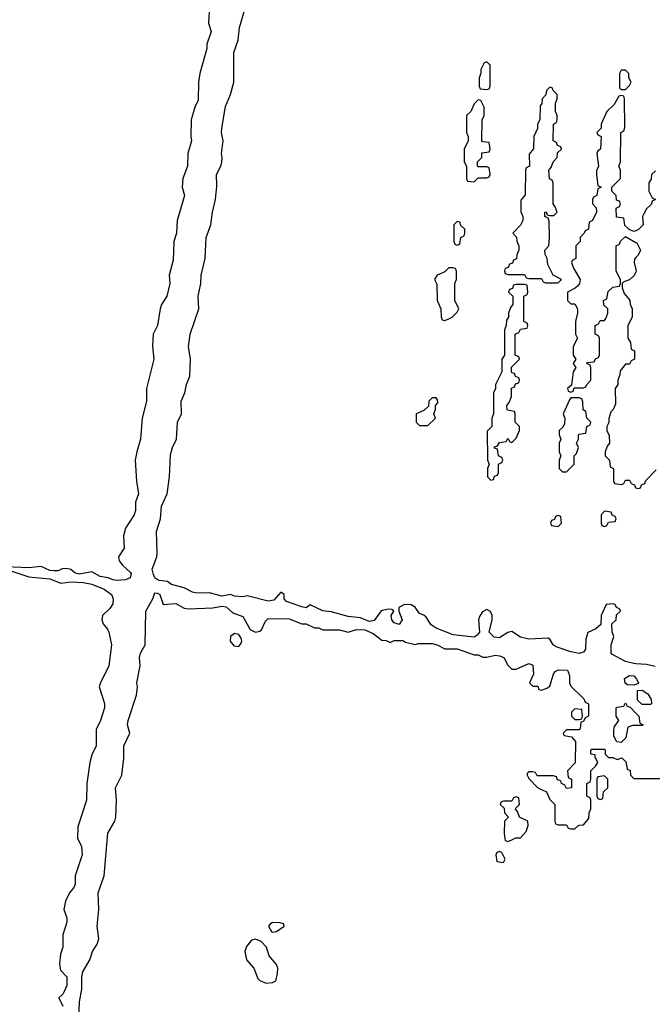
# Model space of a CAD drawing. Header units: inches. Extents: x 2701622 to 2964296, y 496201 to 720542.
# Tile 59 of 256: x 2747067 to 2750078, y 693619 to 698307. Entities that reach past the tile are written whole.
import ezdxf

# ---------------------------------------------------------------- set-up
doc = ezdxf.new("R2010")
doc.units = ezdxf.units.IN
doc.header["$MEASUREMENT"] = 0
doc.layers.add('C7649', color=7, linetype='Continuous')
doc.layers.add('C7659', color=7, linetype='Continuous')

msp = doc.modelspace()

# ---------------------------------------------------------------- linework, layer by layer
at = {"layer": 'C7649', "color": 4, "elevation": 12}
for points in [[(2747971, 698370), (2747966, 698290), (2747978, 698250), (2747958, 698190), (2747958, 698170), (2747924.7, 698050), (2747918, 698010), (2747916.9, 697923.1), (2747901, 697890), (2747884, 697830), (2747881, 697750), (2747884.7, 697730), (2747867.3, 697670), (2747866, 697610), (2747844, 697550), (2747841, 697510), (2747851.3, 697470), (2747817.3, 697350), (2747814, 697290), (2747800.7, 697250), (2747798, 697162), (2747778, 697090), (2747781, 697050), (2747766.8, 696990), (2747742.8, 696950), (2747736, 696930), (2747722.8, 696850), (2747702.8, 696810), (2747699.1, 696750), (2747706, 696690), (2747671, 696550), (2747671.3, 696490), (2747650.8, 696410), (2747642, 696310), (2747624, 696250), (2747617.3, 696210), (2747622.8, 696110), (2747632, 696050), (2747618, 696010), (2747618, 695970), (2747611.3, 695950), (2747570, 695886), (2747562, 695850), (2747564.7, 695790), (2747538, 695750), (2747541, 695730), (2747556, 695710), (2747595.3, 695675.3), (2747598, 695670), (2747593.4, 695650), (2747570, 695639.5), (2747530, 695636.9), (2747510, 695639.6), (2747488, 695650), (2747450, 695655.1), (2747410, 695678), (2747350, 695666), (2747330, 695672.3), (2747310, 695689.3), (2747290, 695694), (2747270, 695691.8), (2747250, 695682.9), (2747230, 695682), (2747210, 695683.7), (2747170, 695703.7), (2747110, 695696.3), (2747002, 695702)], [(2750000, 695240.1), (2749990, 695240.9), (2749950, 695251.5), (2749886, 695286), (2749882, 695290), (2749882.7, 695330), (2749895.3, 695370), (2749887.3, 695392.7), (2749886, 695430), (2749906, 695450), (2749907.3, 695472.7), (2749926, 695490), (2749922, 695502), (2749907.3, 695507.3), (2749902, 695522), (2749890, 695526), (2749858, 695522), (2749834, 695470), (2749832.7, 695427.3), (2749810, 695406), (2749771.6, 695388.4), (2749762, 695358), (2749760.5, 695310), (2749750, 695296), (2749730, 695289.4), (2749690, 695296.2), (2749621, 695321), (2749606, 695330), (2749590, 695358), (2749582, 695362), (2749490, 695357.2), (2749450, 695366), (2749410, 695394), (2749390, 695389.2), (2749350, 695363.7), (2749326, 695366), (2749300.9, 695390), (2749315.3, 695450), (2749315.3, 695470), (2749308.4, 695488.4), (2749290, 695498), (2749270, 695488), (2749255.3, 695464.7), (2749250.8, 695449.2), (2749254.8, 695390), (2749244.4, 695375.6), (2749230, 695367), (2749130, 695378), (2749049.6, 695409.6), (2749026.2, 695426.2), (2749001.7, 695461.7), (2748990, 695472.3), (2748970, 695479), (2748950, 695509.3), (2748930, 695521.2), (2748898, 695522), (2748872, 695508), (2748871.3, 695490), (2748886.8, 695450), (2748873.4, 695426.6), (2748850, 695435.3), (2748839, 695450), (2748835.3, 695470), (2748848, 695490), (2748838, 695498), (2748820.2, 695500.2), (2748787.3, 695492.7), (2748754.4, 695445.6), (2748730, 695440.9), (2748690, 695459.5), (2748630, 695465.2), (2748550, 695487.3), (2748510, 695491.6), (2748450, 695521.2), (2748430, 695506.6), (2748410, 695511.6), (2748336.6, 695536.6), (2748326, 695550), (2748325.2, 695570), (2748310, 695580.9), (2748277.3, 695542.7), (2748250, 695538.4), (2748150, 695563.7), (2748130, 695559.3), (2748090, 695562.7), (2748070, 695569.4), (2748030, 695562), (2747970, 695578.4), (2747910, 695576.9), (2747890, 695581.6), (2747850, 695602), (2747790, 695618), (2747770, 695632), (2747730, 695637), (2747710, 695649.2), (2747704.7, 695664.7), (2747698.4, 695690), (2747719.7, 695750), (2747722, 695770), (2747717.7, 695870), (2747736.9, 695930), (2747742.7, 695990), (2747769.7, 696050), (2747780.4, 696130), (2747784.4, 696235.6), (2747794, 696270), (2747813.3, 696310), (2747818, 696390), (2747838, 696430), (2747836.3, 696490), (2747853.6, 696530), (2747860.5, 696570), (2747877.6, 696610), (2747880.5, 696690), (2747871.1, 696750), (2747878.5, 696810), (2747920.5, 696930), (2747917.4, 696990), (2747929.6, 697050), (2747931.2, 697090), (2747949.7, 697170), (2747954.7, 697270), (2747976.3, 697330), (2747984.7, 697390), (2747999.7, 697450), (2748005.8, 697514.2), (2748004.2, 697570), (2748025.1, 697610), (2748029.6, 697630), (2748031.6, 697650), (2748027.3, 697670), (2748035.1, 697730), (2748027.8, 697770), (2748029.6, 697790), (2748046.5, 697893.5), (2748070, 697951.3), (2748087, 698010), (2748085.6, 698150), (2748107.3, 698210), (2748113.3, 698270), (2748137.6, 698350)], [(2750000, 697302.1), (2749990, 697298), (2749967.3, 697307.3), (2749947.3, 697327.3), (2749942, 697362), (2749907.3, 697367.3), (2749906, 697410), (2749922, 697418), (2749926, 697430), (2749922, 697442), (2749907.3, 697447.3), (2749906, 697470), (2749886, 697490), (2749886, 697510), (2749926, 697550), (2749926, 697590), (2749918, 697610), (2749926, 697630), (2749928, 697770), (2749942, 697778), (2749947.3, 697792.7), (2749946, 697930), (2749942, 697942), (2749930, 697946), (2749918, 697942), (2749896.9, 697903.1), (2749862, 697870), (2749834, 697810), (2749834, 697790), (2749814, 697770), (2749818, 697758), (2749834, 697750), (2749832, 697690), (2749818, 697682), (2749814, 697670), (2749822, 697610), (2749812.7, 697587.3), (2749812, 697570), (2749818, 697518), (2749834, 697510), (2749818, 697502), (2749814, 697470), (2749798, 697462), (2749794, 697450), (2749794, 697430), (2749811.6, 697411.6), (2749812, 697390), (2749794, 697350), (2749778, 697342), (2749774, 697310), (2749758, 697302), (2749754, 697290), (2749734, 697270), (2749734, 697250), (2749714, 697230), (2749714, 697170), (2749698, 697162), (2749694, 697150), (2749703.6, 697123.6), (2749734, 697070), (2749732, 697050), (2749722, 697038), (2749711.6, 697028.4), (2749674, 697010), (2749674, 696970), (2749690, 696954), (2749710, 696954), (2749722, 696930), (2749722, 696910), (2749712, 696870), (2749712, 696810), (2749722, 696790), (2749702, 696750), (2749702, 696710), (2749714, 696690), (2749702, 696670), (2749714, 696650), (2749702, 696630), (2749694, 696566), (2749674, 696550), (2749678, 696538), (2749690, 696534), (2749702, 696538), (2749706, 696554), (2749750, 696554), (2749762, 696558), (2749766, 696570), (2749786, 696590), (2749786, 696650), (2749782, 696662), (2749766, 696670), (2749770, 696674), (2749802, 696678), (2749807.3, 696692.7), (2749822, 696698), (2749826, 696710), (2749826, 696790), (2749822, 696802), (2749806, 696810), (2749806, 696850), (2749822, 696858), (2749830, 696874), (2749850, 696874), (2749856.4, 696883.6), (2749866, 696910), (2749866, 696930), (2749847.3, 696947.3), (2749846, 696970), (2749862, 696978), (2749867.3, 697012.7), (2749890, 697034), (2749922, 697038), (2749926, 697050), (2749926, 697070), (2749906, 697110), (2749906, 697230), (2749922, 697238), (2749927.3, 697252.7), (2749950, 697274), (2750000, 697245.6)], [(2750000, 697175.2), (2749992.7, 697167.3), (2749992, 697150), (2750000, 697118)], [(2750000, 697106), (2749991.3, 697088.7), (2749970, 697068), (2749942, 697058), (2749934, 697050), (2749934, 697030), (2749943.6, 697003.6), (2749971.6, 696971.6), (2749972.7, 696952.7), (2749982, 696930), (2749982, 696890), (2749962, 696850), (2749962, 696790), (2749974, 696770), (2749978, 696738), (2749994, 696730), (2749994, 696690), (2749978, 696682), (2749970, 696666), (2749950, 696666), (2749924.7, 696635.3), (2749923.6, 696616.4), (2749914, 696590), (2749914, 696570), (2749902, 696550), (2749903.6, 696476.4), (2749892, 696450), (2749881, 696439), (2749871.6, 696408.4), (2749871.1, 696388.9), (2749862, 696370), (2749862, 696350), (2749872.7, 696327.3), (2749874, 696290), (2749863.6, 696276.4), (2749854, 696250), (2749854, 696230), (2749874, 696210), (2749878, 696178), (2749894, 696170), (2749894, 696110), (2749898, 696098), (2749930, 696094), (2749942, 696098), (2749950, 696114), (2749970, 696114), (2749978, 696098), (2749992.7, 696092.7), (2749998, 696078), (2750000, 696077.3)], [(2747030, 695680.5), (2747110, 695654), (2747210, 695644), (2747263.5, 695623.5), (2747310, 695630.7), (2747370, 695627.7), (2747410, 695619.1), (2747470, 695594.8), (2747504.7, 695570), (2747512, 695550), (2747510, 695526), (2747496.9, 695503.1), (2747462, 695470), (2747458, 695450), (2747464.7, 695430), (2747485.4, 695405.4), (2747491.1, 695391.1), (2747504.7, 695330), (2747491.3, 695230), (2747451.3, 695150), (2747446, 695130), (2747470.8, 695050.8), (2747471, 695030), (2747450, 694966), (2747431.6, 694928.4), (2747431.3, 694850), (2747410, 694806), (2747401, 694770), (2747386.8, 694670), (2747384.7, 694590), (2747343.6, 694463.6), (2747342, 694410), (2747362, 694370), (2747364.7, 694330), (2747332, 694230), (2747332, 694190), (2747325.4, 694174.6), (2747304.7, 694150), (2747284.7, 694110), (2747278, 694070), (2747291.3, 694030), (2747292, 694010), (2747272, 693950), (2747272, 693890), (2747262, 693858), (2747256, 693810), (2747262, 693782), (2747292, 693750), (2747292, 693730), (2747291.1, 693708.9), (2747279.6, 693680.4), (2747272.7, 693667.3), (2747254, 693650), (2747272, 693610)], [(2747349.3, 693549.3), (2747352, 693630), (2747363.7, 693690), (2747362.7, 693750), (2747367.2, 693772.8), (2747400.7, 693830), (2747413.6, 693870), (2747435.6, 693904.4), (2747444.2, 693930), (2747436.3, 693990), (2747444.2, 694070), (2747440.5, 694150), (2747469.6, 694230), (2747487, 694433), (2747519.7, 694490), (2747524.7, 694510), (2747527.6, 694590), (2747522.9, 694650), (2747552.8, 694710), (2747562.4, 694790), (2747563.6, 694850), (2747591.5, 694910), (2747580.5, 694950), (2747583.6, 694970), (2747623.5, 695090), (2747628.2, 695130), (2747624.7, 695150), (2747640.5, 695230), (2747636.9, 695270), (2747641.6, 695290), (2747664.2, 695330), (2747667.3, 695490), (2747700.9, 695550), (2747710, 695578), (2747723.1, 695576.9), (2747734.8, 695570), (2747750, 695522), (2747810, 695526.8), (2747850, 695504.7), (2747870, 695501), (2747986.4, 695506.4), (2748030, 695514), (2748050.5, 695510.5), (2748082, 695482), (2748130, 695464.7), (2748163.4, 695403.4), (2748190, 695390.7), (2748210, 695394.8), (2748218, 695402), (2748237.2, 695442.8), (2748250, 695456), (2748350, 695454), (2748410, 695431), (2748430.6, 695430.6), (2748470, 695411.3), (2748490.9, 695410.9), (2748510, 695402), (2748590, 695401), (2748630, 695391.3), (2748670, 695402.8), (2748710, 695401), (2748750, 695384.7), (2748790, 695352), (2748811.1, 695351.1), (2748830, 695342), (2748850, 695351.3), (2748890, 695351.3), (2748903.6, 695343.6), (2748950, 695332), (2748964, 695336), (2749030, 695336), (2749054, 695330), (2749090, 695312), (2749150, 695311.3), (2749230, 695282), (2749250, 695282), (2749271.6, 695271.6), (2749290, 695271.3), (2749330, 695281), (2749350, 695278), (2749372, 695270), (2749390, 695234), (2749410, 695214), (2749430, 695214), (2749490, 695242), (2749510, 695234), (2749512, 695190), (2749494, 695150), (2749510, 695134), (2749532.7, 695132.7), (2749538, 695118), (2749550, 695114), (2749576.4, 695123.6), (2749590, 695134), (2749608, 695190), (2749616.4, 695203.6), (2749630, 695212), (2749674, 695210), (2749683.6, 695183.6), (2749684.7, 695150), (2749690, 695134), (2749752.7, 695072.7), (2749758, 695058), (2749774, 695050), (2749774, 694990), (2749758, 694982), (2749750, 694966), (2749738, 694962), (2749734, 694930), (2749730, 694926), (2749670, 694926), (2749654, 694910), (2749658, 694898), (2749692.7, 694892.7), (2749712, 694870), (2749711.6, 694768.4), (2749674, 694730), (2749678, 694698), (2749694, 694690), (2749694, 694650), (2749670, 694646), (2749662, 694662), (2749646, 694670), (2749642, 694682), (2749627.3, 694687.3), (2749622, 694702), (2749607.3, 694707.3), (2749530, 694706), (2749522, 694722), (2749510, 694726), (2749490, 694726), (2749482, 694718), (2749482, 694710), (2749490, 694694), (2749534, 694650), (2749574, 694630), (2749590, 694594), (2749614, 694570), (2749614, 694490), (2749618, 694478), (2749630, 694474), (2749670, 694474), (2749678, 694458), (2749690, 694454), (2749710, 694454), (2749728.4, 694471.6), (2749750, 694474), (2749776.4, 694503.6), (2749778, 694530), (2749786, 694550), (2749786, 694590), (2749782, 694602), (2749766, 694610), (2749766, 694670), (2749782, 694678), (2749786, 694690), (2749786, 694730), (2749810, 694754), (2749818, 694770), (2749806, 694794), (2749806, 694806), (2749786, 694810), (2749786, 694830), (2749790, 694834), (2749850, 694834), (2749854, 694830), (2749854, 694810), (2749870, 694794), (2749890, 694794), (2749910, 694784.7), (2749932.7, 694792.7), (2749952.7, 694772.7), (2749958, 694738), (2749972.7, 694732.7), (2749974, 694710), (2749990, 694694), (2750000, 694694)], [(2750000, 695142), (2749990, 695138), (2749960.4, 695140.4), (2749948.4, 695148.4), (2749946, 695170), (2749970, 695184.7), (2749990, 695182), (2750000, 695172)], [(2750000, 694946), (2749986, 694946), (2749962, 694938), (2749952, 694888), (2749930, 694866), (2749908.7, 694868.7), (2749895.3, 694895.3), (2749894.6, 694925.4), (2749898, 694942), (2749918, 694970), (2749906, 694990), (2749906, 695030), (2749910, 695034), (2749942, 695038), (2749950, 695054), (2749958, 695038), (2749972.7, 695032.7), (2750000, 695004.5)]]:
    msp.add_lwpolyline(points, dxfattribs=at)
for points in [[(2749290, 698106), (2749278, 698102), (2749262, 698070), (2749262, 698050), (2749254, 698030), (2749254, 697990), (2749258, 697978), (2749290, 697974), (2749302, 697978), (2749306, 697990), (2749306, 698090)], [(2749950, 698066), (2749930, 698066), (2749922, 698050), (2749922, 697982), (2749930, 697974), (2749950, 697974), (2749970, 697994), (2749978, 698010), (2749966, 698030), (2749966, 698050)], [(2749590, 697986), (2749574, 697970), (2749571.6, 697948.4), (2749554, 697930), (2749551.6, 697908.4), (2749543.6, 697896.4), (2749542, 697830), (2749532, 697810), (2749531.6, 697788.4), (2749514, 697750), (2749512.7, 697692.7), (2749492.7, 697667.3), (2749494, 697610), (2749478, 697602), (2749474, 697590), (2749472.7, 697472.7), (2749452.7, 697447.3), (2749452.7, 697392.7), (2749462, 697370), (2749462, 697350), (2749451.1, 697328.9), (2749414, 697290), (2749431.6, 697271.6), (2749432.7, 697252.7), (2749442, 697230), (2749442, 697210), (2749432.7, 697187.3), (2749432, 697168), (2749418, 697162), (2749412.7, 697147.3), (2749398, 697142), (2749392.7, 697127.3), (2749378, 697122), (2749374, 697110), (2749378, 697098), (2749390, 697094), (2749470, 697094), (2749478, 697078), (2749490, 697074), (2749550, 697074), (2749558, 697058), (2749570, 697054), (2749630, 697054), (2749646, 697070), (2749606, 697090), (2749580.4, 697140.4), (2749578, 697170), (2749568.4, 697188.4), (2749566, 697210), (2749586, 697230), (2749588, 697270), (2749587.3, 697347.3), (2749582, 697362), (2749566, 697370), (2749566, 697390), (2749572.7, 697392.7), (2749578, 697378), (2749590, 697374), (2749610, 697374), (2749626, 697390), (2749616.4, 697416.4), (2749606, 697430), (2749606, 697530), (2749602, 697542), (2749588.4, 697548.4), (2749586, 697590), (2749596.4, 697603.6), (2749606, 697630), (2749626, 697650), (2749627.3, 697672.7), (2749646, 697690), (2749642, 697702), (2749627.3, 697707.3), (2749622, 697722), (2749606, 697730), (2749608, 697810), (2749622, 697818), (2749626, 697830), (2749626, 697850), (2749618, 697870), (2749618, 697910), (2749626, 697930), (2749626, 697950), (2749606, 697970), (2749602, 697982)], [(2749250, 697926), (2749230, 697906), (2749214, 697870), (2749194, 697850), (2749194, 697770), (2749202, 697750), (2749202, 697730), (2749182, 697690), (2749182, 697630), (2749194, 697610), (2749194, 697550), (2749198, 697538), (2749230, 697534), (2749250, 697554), (2749290, 697554), (2749302, 697558), (2749306, 697570), (2749302, 697602), (2749290, 697606), (2749250, 697606), (2749246, 697610), (2749246, 697630), (2749266, 697650), (2749267.3, 697672.7), (2749302, 697678), (2749306, 697690), (2749302, 697722), (2749270, 697726), (2749266, 697730), (2749268, 697830), (2749278, 697850), (2749278, 697890), (2749262, 697922)], [(2749150, 697346), (2749134, 697330), (2749134, 697250), (2749138, 697238), (2749150, 697234), (2749162, 697238), (2749166, 697270), (2749182, 697278), (2749186, 697290), (2749186, 697310), (2749167.3, 697327.3), (2749162, 697342)], [(2749130, 697126), (2749110, 697126), (2749090, 697106), (2749054, 697090), (2749042, 697070), (2749052.7, 697047.3), (2749054, 696970), (2749072, 696930), (2749072.7, 696892.7), (2749078, 696878), (2749090, 696874), (2749110, 696882), (2749126, 696890), (2749150, 696914), (2749158, 696930), (2749138, 696970), (2749138, 697050), (2749146, 697070), (2749146, 697110), (2749142, 697122)], [(2749470, 697046), (2749430, 697046), (2749418, 697042), (2749412.7, 697027.3), (2749398, 697022), (2749394, 697010), (2749414, 696990), (2749414, 696950), (2749403.6, 696936.4), (2749394, 696910), (2749394, 696890), (2749383.6, 696876.4), (2749382, 696850), (2749374, 696830), (2749374, 696710), (2749362, 696690), (2749362, 696630), (2749332, 696570), (2749332, 696550), (2749322, 696530), (2749322, 696430), (2749314, 696410), (2749314, 696370), (2749292.7, 696347.3), (2749294, 696210), (2749302, 696190), (2749294, 696170), (2749294, 696130), (2749310, 696114), (2749322, 696118), (2749327.3, 696132.7), (2749342, 696138), (2749346, 696150), (2749346, 696190), (2749362, 696198), (2749366, 696210), (2749362, 696222), (2749346, 696230), (2749342, 696262), (2749327.3, 696267.3), (2749327.3, 696272.7), (2749342, 696278), (2749350, 696294), (2749382, 696298), (2749390, 696314), (2749398, 696298), (2749410, 696294), (2749430, 696314), (2749446, 696350), (2749446, 696370), (2749426, 696390), (2749426, 696430), (2749422, 696442), (2749387.3, 696447.3), (2749386, 696470), (2749396.4, 696483.6), (2749407.3, 696512.7), (2749408.4, 696551.6), (2749422, 696558), (2749427.3, 696572.7), (2749442, 696578), (2749446, 696590), (2749442, 696602), (2749427.3, 696607.3), (2749422, 696622), (2749410, 696626), (2749407.3, 696632.7), (2749407.3, 696652.7), (2749446, 696690), (2749442, 696702), (2749426, 696710), (2749426, 696810), (2749442, 696818), (2749450, 696834), (2749482, 696838), (2749486, 696850), (2749482, 696862), (2749466, 696870), (2749466, 696990), (2749482, 696998), (2749486, 697010), (2749482, 697042)], [(2749050, 696506), (2749030, 696506), (2749014, 696490), (2749012.7, 696467.3), (2748990, 696446), (2748954, 696430), (2748954, 696390), (2748970, 696374), (2749010, 696374), (2749046, 696410), (2749038, 696430), (2749046, 696450), (2749046, 696470), (2749058, 696482), (2749056.4, 696496.4)], [(2749730, 696506), (2749690, 696506), (2749683.6, 696496.4), (2749654, 696430), (2749662, 696410), (2749659.6, 696380.4), (2749652.7, 696367.3), (2749634, 696350), (2749634, 696330), (2749642, 696310), (2749634, 696290), (2749634, 696250), (2749642, 696230), (2749634, 696210), (2749634, 696170), (2749650, 696154), (2749670, 696154), (2749706, 696190), (2749706, 696230), (2749718, 696242), (2749726, 696270), (2749718, 696290), (2749726, 696310), (2749726, 696330), (2749730, 696334), (2749762, 696338), (2749766, 696370), (2749782, 696378), (2749786, 696390), (2749766, 696410), (2749762, 696442), (2749748.4, 696448.4), (2749747.3, 696487.3), (2749742, 696502)], [(2749850, 695966), (2749834, 695950), (2749834, 695910), (2749838, 695898), (2749850, 695894), (2749862, 695898), (2749870, 695914), (2749902, 695918), (2749906, 695930), (2749902, 695942), (2749887.3, 695947.3), (2749882, 695962)], [(2749630, 695946), (2749618, 695942), (2749612.7, 695927.3), (2749598, 695922), (2749594, 695910), (2749598, 695898), (2749630, 695894), (2749646, 695910), (2749642, 695942)], [(2748090, 695384), (2748071.3, 695370), (2748068.5, 695348.5), (2748086, 695326), (2748110, 695322.8), (2748122, 695338), (2748125.2, 695350), (2748122, 695362), (2748110, 695379)], [(2749710, 695026), (2749694, 695010), (2749694, 694990), (2749710, 694974), (2749730, 694974), (2749742, 694978), (2749746, 694990), (2749742, 695022)], [(2749850, 694706), (2749818, 694702), (2749814, 694690), (2749814, 694610), (2749818, 694598), (2749830, 694594), (2749842, 694598), (2749846, 694630), (2749866, 694650), (2749866, 694690)], [(2749430, 694606), (2749418, 694602), (2749410, 694586), (2749370, 694586), (2749358, 694582), (2749354, 694570), (2749372.7, 694552.7), (2749374, 694530), (2749394, 694510), (2749374, 694490), (2749372.7, 694432.7), (2749378, 694398), (2749390, 694394), (2749410, 694402), (2749428.4, 694411.6), (2749450, 694412), (2749478, 694442), (2749488, 694470), (2749486, 694490), (2749446, 694510), (2749436.4, 694536.4), (2749426, 694550), (2749446, 694570), (2749442, 694602)], [(2749350, 694346), (2749338, 694342), (2749334, 694330), (2749338, 694298), (2749370, 694294), (2749378, 694310), (2749362, 694342)], [(2748270, 694008), (2748259.6, 694000.4), (2748252, 693990), (2748265.4, 693965.4), (2748270, 693962), (2748290, 693964.7), (2748326, 693990), (2748322, 694002), (2748307.3, 694007.3)], [(2748190, 693929), (2748170, 693924), (2748146.6, 693893.4), (2748139.1, 693870), (2748146.8, 693830), (2748181, 693790), (2748201, 693741), (2748210, 693732), (2748239.6, 693719.6), (2748270, 693722), (2748286, 693730), (2748294.6, 693765.4), (2748295.3, 693790), (2748288.9, 693808.9), (2748255.3, 693850), (2748242, 693890), (2748217.2, 693917.2)]]:
    msp.add_lwpolyline(points, close=True, dxfattribs=at)
at = {"layer": 'C7659', "color": 4, "elevation": 12}
for points in [[(2750092.7, 697587.3), (2750074, 697570), (2750072, 697548), (2750062, 697530), (2750062, 697490), (2750078, 697458), (2750094, 697450), (2750078, 697442), (2750072.7, 697427.3), (2750050, 697406), (2750038, 697382), (2750032, 697370), (2750034, 697330), (2750012.7, 697307.3), (2750000, 697302.1)], [(2750000, 697245.6), (2750003.6, 697243.6), (2750022, 697210), (2750010, 697186), (2750000, 697175.2)], [(2750000, 697118), (2750002, 697110), (2750000, 697106)], [(2750000, 696077.3), (2750010, 696074), (2750022, 696078), (2750027.3, 696092.7), (2750042, 696098), (2750047.3, 696112.7), (2750096.4, 696163.6)], [(2750092.4, 695227.6), (2750050, 695236.2), (2750000, 695240.1)], [(2750000, 695172), (2750002, 695170), (2750012, 695150), (2750010, 695146), (2750000, 695142)], [(2750000, 695004.5), (2750014, 694990), (2750018, 694958), (2750034, 694950), (2750030, 694946), (2750000, 694946)], [(2750000, 694694), (2750130, 694694)]]:
    msp.add_lwpolyline(points, dxfattribs=at)
msp.add_lwpolyline([(2750030, 695046), (2750007.3, 695067.3), (2750007.3, 695112.7), (2750030, 695114), (2750056.9, 695096.9), (2750072, 695070), (2750074, 695050), (2750070, 695046)], close=True, dxfattribs=at)

doc.saveas('drawing.dxf')
